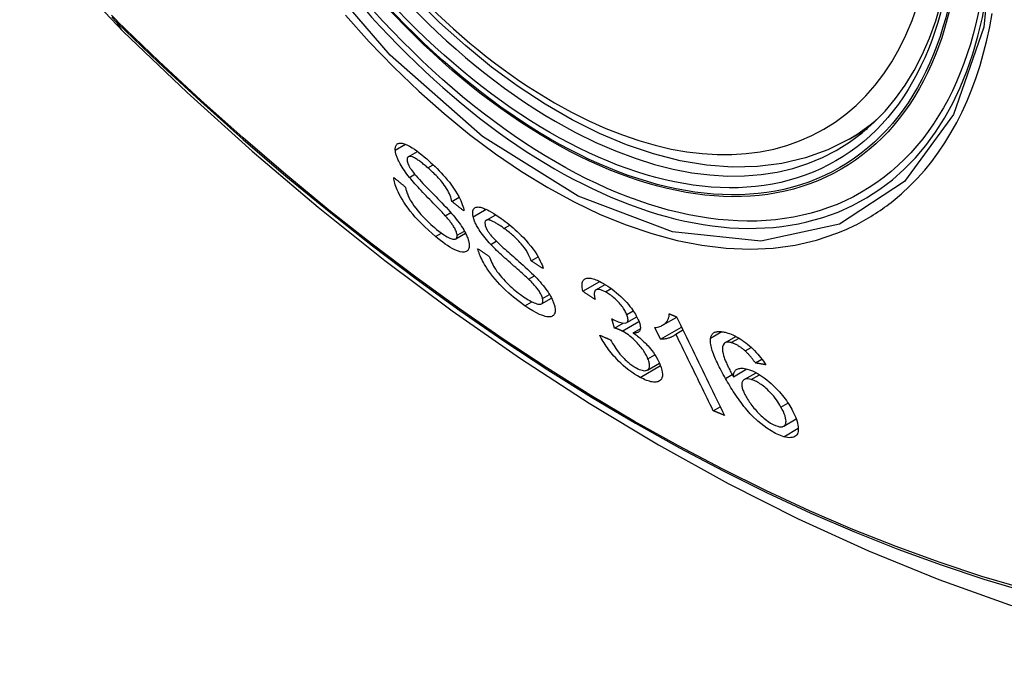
# Model space of a CAD drawing. Header units: inches. Extents: x 378 to 445.2, y 145.3 to 209.5.
# Tile 2 of 129: x 406.134 to 406.684, y 174.587 to 174.944. Entities that reach past the tile are written whole.
import ezdxf

# ---------------------------------------------------------------- set-up
doc = ezdxf.new("R2010")
doc.units = ezdxf.units.IN
doc.header["$MEASUREMENT"] = 0
doc.layers.add('Visible Edges(ANSI)', color=7, linetype='Continuous', lineweight=25)
doc.layers.add('Visible Tangent Edges(ANSI)', color=7, linetype='Continuous', lineweight=25)

msp = doc.modelspace()

# ---------------------------------------------------------------- linework, layer by layer
at = {"layer": 'Visible Edges(ANSI)'}
for p, q in [((406.59737, 174.87712), (406.60765, 174.88305)), ((406.35079, 174.86725), (406.35594, 174.87022)), ((406.37525, 174.84222), (406.37932, 174.84457)), ((406.37146, 174.83428), (406.37459, 174.83609)), ((406.39428, 174.83167), (406.39975, 174.83483)), ((406.3774, 174.82134), (406.38287, 174.82449)), ((406.41958, 174.80902), (406.42345, 174.81125)), ((406.41808, 174.79881), (406.42135, 174.8007)), ((406.44851, 174.79199), (406.45794, 174.79743)), ((406.45581, 174.79274), (406.461, 174.79574)), ((406.42531, 174.78499), (406.43093, 174.78824)), ((406.46623, 174.77147), (406.46465, 174.77668)), ((406.46623, 174.77147), (406.47097, 174.77421)), ((406.47299, 174.77447), (406.47867, 174.77775)), ((406.49307, 174.77301), (406.50097, 174.77757)), ((406.47669, 174.7687), (406.4806, 174.77095)), ((406.4919, 174.76516), (406.4887, 174.77168)), ((406.4919, 174.76516), (406.50369, 174.77197)), ((406.50047, 174.76812), (406.50445, 174.77041)), ((406.52796, 174.76322), (406.53412, 174.76677)), ((406.53929, 174.75863), (406.5427, 174.7606)), ((406.48458, 174.74798), (406.49128, 174.75185)), ((406.54499, 174.75194), (406.5486, 174.75402)), ((406.53268, 174.74422), (406.54019, 174.74856)), ((406.53868, 174.74262), (406.54534, 174.74646)), ((406.52142, 174.72519), (406.52534, 174.72745)), ((406.56083, 174.71656), (406.56783, 174.7206))]:
    msp.add_line(p, q, dxfattribs=at)
at = {"layer": 'Visible Edges(ANSI)', "flags": 128}
for points in [[(406.13351, 175.03745), (406.13775, 175.02316), (406.14289, 175.00944), (406.14888, 174.99623), (406.15568, 174.98352), (406.16329, 174.97126), (406.17174, 174.95948), (406.18105, 174.94816), (406.19131, 174.93735)], [(406.59737, 174.87712), (406.5855, 174.87118), (406.57294, 174.86663), (406.55978, 174.8635), (406.5461, 174.86178), (406.53201, 174.86148), (406.51758, 174.86258), (406.50287, 174.86503), (406.48795, 174.86882), (406.47289, 174.8739), (406.45773, 174.88024), (406.44255, 174.88781), (406.42741, 174.89655), (406.41235, 174.90643), (406.39745, 174.9174), (406.38276, 174.92941), (406.36835, 174.94239), (406.35427, 174.9563)], [(406.19131, 174.93735), (406.22711, 174.90319), (406.26348, 174.87043), (406.30036, 174.83911), (406.33771, 174.80929), (406.37547, 174.78103), (406.4136, 174.75437), (406.45206, 174.72936), (406.4908, 174.70606), (406.52977, 174.68451), (406.56893, 174.66475), (406.60824, 174.64685), (406.64766, 174.63084), (406.68713, 174.61677), (406.72663, 174.60471), (406.76609, 174.59469), (406.80547, 174.58679)], [(406.34357, 174.87097), (406.34355, 174.87149), (406.34357, 174.87198), (406.34363, 174.87244), (406.34372, 174.87285), (406.34384, 174.87324), (406.34401, 174.87358), (406.34421, 174.87389), (406.34444, 174.87415), (406.3447, 174.87437), (406.345, 174.87456), (406.34533, 174.87471), (406.34574, 174.87483), (406.34639, 174.8749), (406.34734, 174.87481), (406.34862, 174.87447), (406.35005, 174.87388), (406.35151, 174.87313), (406.35294, 174.87227), (406.3543, 174.87139), (406.35563, 174.87045), (406.357, 174.86943), (406.35838, 174.86834), (406.35977, 174.86719), (406.36117, 174.86599)], [(406.3515, 174.85569), (406.35075, 174.85663), (406.35003, 174.85758), (406.34932, 174.85853), (406.34865, 174.85948), (406.348, 174.86043), (406.34738, 174.86139), (406.3468, 174.86232), (406.3463, 174.86319), (406.34587, 174.86399), (406.34551, 174.8647), (406.3452, 174.86535), (406.34494, 174.86592), (406.34473, 174.86643), (406.34454, 174.8669), (406.34437, 174.86736), (406.34422, 174.86781), (406.34408, 174.86824), (406.34396, 174.86867), (406.34386, 174.86908), (406.34377, 174.86948), (406.3437, 174.86987), (406.34364, 174.87025), (406.3436, 174.87062), (406.34357, 174.87097)], [(406.36178, 174.86104), (406.36128, 174.86148), (406.36077, 174.86192), (406.36026, 174.86234), (406.35976, 174.86276), (406.35925, 174.86317), (406.35875, 174.86357), (406.35825, 174.86397), (406.35775, 174.86435), (406.35726, 174.86472), (406.35676, 174.86507), (406.35627, 174.86541), (406.35579, 174.86574), (406.35532, 174.86604), (406.35485, 174.86632), (406.35439, 174.86658), (406.35386, 174.86685), (406.35323, 174.86711), (406.35254, 174.86732), (406.35182, 174.86744), (406.3512, 174.8674), (406.3507, 174.86719), (406.35035, 174.8668), (406.35017, 174.86624), (406.35015, 174.86551)], [(406.35015, 174.86551), (406.35016, 174.86534), (406.35018, 174.86516), (406.35021, 174.86498), (406.35024, 174.86479), (406.35028, 174.8646), (406.35033, 174.8644), (406.35038, 174.8642), (406.35044, 174.86399), (406.35051, 174.86377), (406.35059, 174.86356), (406.35068, 174.86333), (406.35077, 174.8631), (406.35087, 174.86287), (406.35098, 174.86263), (406.35109, 174.86239), (406.35121, 174.86215), (406.35134, 174.8619), (406.35147, 174.86166), (406.35161, 174.86141), (406.35176, 174.86116), (406.35191, 174.8609), (406.35207, 174.86065), (406.35224, 174.86039), (406.35241, 174.86013)], [(406.36117, 174.86599), (406.36233, 174.86497), (406.36349, 174.86391), (406.36465, 174.86283), (406.36581, 174.86172), (406.36696, 174.86059), (406.3681, 174.85942), (406.36923, 174.85823), (406.37035, 174.85702), (406.37146, 174.85577), (406.37262, 174.85441), (406.37381, 174.85294), (406.37502, 174.85136), (406.37622, 174.84969), (406.37732, 174.84803), (406.37826, 174.84649), (406.37905, 174.84509), (406.3797, 174.84382), (406.38023, 174.84268), (406.38068, 174.84161), (406.38107, 174.84059), (406.38138, 174.83961), (406.38164, 174.83867), (406.38183, 174.83778), (406.38196, 174.83693)], [(406.35241, 174.86013), (406.35294, 174.85938), (406.3536, 174.85852), (406.35437, 174.85758), (406.35524, 174.85657), (406.35617, 174.85552), (406.35714, 174.85445), (406.35811, 174.85339), (406.35907, 174.85236), (406.35999, 174.85138), (406.3609, 174.85044), (406.36179, 174.84951), (406.36268, 174.8486), (406.36358, 174.84768), (406.36449, 174.84674), (406.36543, 174.84578), (406.3664, 174.84478), (406.36741, 174.84374), (406.36848, 174.84263), (406.36961, 174.84146), (406.37077, 174.84023), (406.37194, 174.83899), (406.37307, 174.83777), (406.37413, 174.8366), (406.37508, 174.83552)], [(406.37525, 174.84222), (406.37509, 174.843), (406.37487, 174.84381), (406.3746, 174.84466), (406.37427, 174.84554), (406.37387, 174.84647), (406.37341, 174.84742), (406.37288, 174.84841), (406.37229, 174.84942), (406.37162, 174.85045), (406.37094, 174.85142), (406.37027, 174.85232), (406.36961, 174.85314), (406.36899, 174.85389), (406.36837, 174.85461), (406.36774, 174.85531), (406.36709, 174.85601), (406.36643, 174.85669), (406.36577, 174.85735), (406.36511, 174.858), (406.36444, 174.85864), (406.36378, 174.85926), (406.36311, 174.85986), (406.36245, 174.86046), (406.36178, 174.86104)], [(406.36609, 174.82263), (406.36412, 174.82434), (406.36213, 174.82612), (406.36015, 174.82796), (406.35821, 174.82988), (406.35638, 174.83176), (406.35477, 174.83353), (406.35333, 174.83519), (406.35198, 174.83685), (406.35069, 174.83852), (406.34947, 174.84021), (406.34833, 174.84191), (406.34734, 174.84351), (406.34648, 174.84499), (406.34576, 174.84635), (406.34516, 174.84757), (406.34467, 174.84865), (406.34425, 174.84964), (406.34389, 174.8506), (406.34357, 174.85152), (406.3433, 174.85241), (406.34308, 174.85327), (406.3429, 174.85409), (406.34277, 174.85489), (406.34267, 174.85565)], [(406.34267, 174.85565), (406.34294, 174.85543), (406.34321, 174.85521), (406.34348, 174.85499), (406.34375, 174.85477), (406.34402, 174.85455), (406.3443, 174.85433), (406.34457, 174.85411), (406.34484, 174.85389), (406.34511, 174.85368), (406.34538, 174.85346), (406.34565, 174.85324), (406.34592, 174.85302), (406.34619, 174.8528), (406.34646, 174.85258), (406.34673, 174.85236), (406.34701, 174.85214), (406.34728, 174.85192), (406.34755, 174.8517), (406.34782, 174.85148), (406.34809, 174.85126), (406.34836, 174.85104), (406.34863, 174.85083), (406.3489, 174.85061), (406.34918, 174.85039)], [(406.37146, 174.83428), (406.37095, 174.83485), (406.37037, 174.83548), (406.36971, 174.83618), (406.36899, 174.83694), (406.36822, 174.83774), (406.3674, 174.8386), (406.36654, 174.83949), (406.36564, 174.84042), (406.36472, 174.84137), (406.36377, 174.84235), (406.36281, 174.84334), (406.36185, 174.84434), (406.36089, 174.84534), (406.35993, 174.84634), (406.35899, 174.84733), (406.35807, 174.8483), (406.35717, 174.84925), (406.35631, 174.85018), (406.35545, 174.85113), (406.35459, 174.85208), (406.35375, 174.85302), (406.35295, 174.85395), (406.35219, 174.85484), (406.3515, 174.85569)], [(406.34918, 174.85039), (406.34927, 174.84993), (406.34938, 174.84947), (406.3495, 174.84899), (406.34963, 174.8485), (406.34978, 174.84801), (406.34994, 174.8475), (406.35012, 174.84699), (406.35032, 174.84646), (406.35054, 174.84592), (406.35077, 174.84537), (406.35103, 174.84481), (406.3513, 174.84424), (406.3516, 174.84366), (406.35197, 174.84298), (406.35248, 174.84212), (406.35316, 174.84107), (406.35402, 174.83983), (406.35508, 174.83839), (406.3564, 174.83676), (406.35795, 174.83495), (406.35972, 174.83303), (406.3616, 174.83114), (406.3635, 174.82935), (406.36542, 174.82767)], [(406.38196, 174.83693), (406.38168, 174.83715), (406.3814, 174.83737), (406.38112, 174.83759), (406.38084, 174.83781), (406.38056, 174.83803), (406.38028, 174.83825), (406.38, 174.83847), (406.37972, 174.83869), (406.37944, 174.83891), (406.37916, 174.83913), (406.37888, 174.83935), (406.3786, 174.83957), (406.37832, 174.83979), (406.37804, 174.84001), (406.37776, 174.84023), (406.37749, 174.84046), (406.37721, 174.84068), (406.37693, 174.8409), (406.37665, 174.84112), (406.37637, 174.84134), (406.37609, 174.84156), (406.37581, 174.84178), (406.37553, 174.842), (406.37525, 174.84222)], [(406.37508, 174.83552), (406.37595, 174.83449), (406.3768, 174.83346), (406.37764, 174.83242), (406.37844, 174.83137), (406.37922, 174.83032), (406.37997, 174.82928), (406.38067, 174.82823), (406.38131, 174.82724), (406.38186, 174.82633), (406.38234, 174.82549), (406.38275, 174.82472), (406.3831, 174.82403), (406.38339, 174.82341), (406.38364, 174.82285), (406.38386, 174.82231), (406.38406, 174.82178), (406.38424, 174.82127), (406.3844, 174.82077), (406.38454, 174.82029), (406.38465, 174.81982), (406.38475, 174.81937), (406.38483, 174.81893), (406.38489, 174.8185), (406.38493, 174.81809)], [(406.38713, 174.83369), (406.38691, 174.83496), (406.38686, 174.83609), (406.387, 174.83705), (406.38732, 174.83784), (406.3878, 174.83845), (406.38834, 174.83883), (406.3889, 174.83904), (406.38941, 174.83912), (406.38984, 174.83914), (406.3903, 174.83911), (406.39078, 174.83905), (406.39129, 174.83895), (406.39183, 174.83881), (406.39238, 174.83864), (406.39296, 174.83843), (406.39356, 174.8382), (406.39427, 174.83789), (406.39513, 174.83748), (406.39615, 174.83696), (406.39733, 174.83631), (406.39865, 174.83552), (406.40002, 174.83465), (406.40141, 174.83371), (406.40282, 174.83272)], [(406.37815, 174.82333), (406.3781, 174.82374), (406.37802, 174.82418), (406.3779, 174.82464), (406.37775, 174.82513), (406.37756, 174.82564), (406.37733, 174.82617), (406.37707, 174.82672), (406.37679, 174.82725), (406.37651, 174.82776), (406.37621, 174.82825), (406.37591, 174.82871), (406.37561, 174.82916), (406.37531, 174.82959), (406.375, 174.83002), (406.37468, 174.83045), (406.37434, 174.83088), (406.374, 174.83132), (406.37365, 174.83175), (406.37329, 174.83218), (406.37293, 174.83261), (406.37256, 174.83304), (406.3722, 174.83346), (406.37183, 174.83387), (406.37146, 174.83428)], [(406.39695, 174.81823), (406.39613, 174.81912), (406.39533, 174.82001), (406.39454, 174.82092), (406.39377, 174.82184), (406.39303, 174.82277), (406.39232, 174.8237), (406.39164, 174.82463), (406.39104, 174.8255), (406.39051, 174.8263), (406.39005, 174.82703), (406.38966, 174.82769), (406.38933, 174.82828), (406.38905, 174.8288), (406.38879, 174.82929), (406.38856, 174.82977), (406.38834, 174.83024), (406.38813, 174.83071), (406.38794, 174.83116), (406.38777, 174.8316), (406.38761, 174.83204), (406.38747, 174.83246), (406.38734, 174.83288), (406.38723, 174.83329), (406.38713, 174.83369)], [(406.40437, 174.82717), (406.40391, 174.8275), (406.40345, 174.82782), (406.403, 174.82814), (406.40254, 174.82845), (406.40209, 174.82876), (406.40164, 174.82905), (406.40119, 174.82934), (406.40075, 174.82962), (406.40031, 174.82989), (406.39987, 174.83016), (406.39943, 174.83041), (406.399, 174.83064), (406.39858, 174.83086), (406.39817, 174.83107), (406.39777, 174.83126), (406.39738, 174.83142), (406.397, 174.83157), (406.39663, 174.83169), (406.39616, 174.83182), (406.39535, 174.83191), (406.39446, 174.83176), (406.39385, 174.83127), (406.39361, 174.83039), (406.39375, 174.82918)], [(406.39375, 174.82918), (406.39379, 174.82899), (406.39385, 174.82879), (406.39391, 174.82859), (406.39398, 174.82838), (406.39405, 174.82817), (406.39413, 174.82795), (406.39422, 174.82773), (406.39432, 174.82751), (406.39442, 174.82728), (406.39453, 174.82705), (406.39465, 174.82681), (406.39477, 174.82658), (406.3949, 174.82633), (406.39504, 174.82609), (406.39519, 174.82584), (406.39534, 174.8256), (406.3955, 174.82535), (406.39566, 174.8251), (406.39583, 174.82485), (406.39601, 174.8246), (406.39619, 174.82435), (406.39638, 174.82409), (406.39657, 174.82384), (406.39676, 174.82359)], [(406.40282, 174.83272), (406.40392, 174.83191), (406.40503, 174.83107), (406.40614, 174.8302), (406.40726, 174.82931), (406.40838, 174.82839), (406.4095, 174.82743), (406.41061, 174.82645), (406.41172, 174.82544), (406.41283, 174.8244), (406.41396, 174.82329), (406.41521, 174.82202), (406.41656, 174.82058), (406.41796, 174.81897), (406.41938, 174.81724), (406.42065, 174.81556), (406.42174, 174.814), (406.42266, 174.81257), (406.42343, 174.81128), (406.42409, 174.81008), (406.42468, 174.80892), (406.42519, 174.8078), (406.42563, 174.80672), (406.426, 174.80567), (406.42631, 174.80466)], [(406.36542, 174.82767), (406.36669, 174.82661), (406.36796, 174.82561), (406.36922, 174.82467), (406.37045, 174.82381), (406.37158, 174.82308), (406.37253, 174.82252), (406.37333, 174.8221), (406.37399, 174.82178), (406.37461, 174.82152), (406.3752, 174.82131), (406.37575, 174.82118), (406.37626, 174.82111), (406.37671, 174.82112), (406.37707, 174.82119), (406.37736, 174.82131), (406.37758, 174.82146), (406.37774, 174.82162), (406.37787, 174.82179), (406.37798, 174.82199), (406.37806, 174.82222), (406.37812, 174.82246), (406.37815, 174.82273), (406.37816, 174.82302), (406.37815, 174.82333)], [(406.39676, 174.82359), (406.39738, 174.82285), (406.39812, 174.82203), (406.39898, 174.82114), (406.39993, 174.82019), (406.40093, 174.81921), (406.40197, 174.81823), (406.40299, 174.81728), (406.40399, 174.81637), (406.40495, 174.8155), (406.40589, 174.81467), (406.40682, 174.81384), (406.40775, 174.81303), (406.40868, 174.81221), (406.40964, 174.81137), (406.41062, 174.81051), (406.41165, 174.80962), (406.41272, 174.80867), (406.41385, 174.80767), (406.41504, 174.80661), (406.41627, 174.8055), (406.4175, 174.80438), (406.4187, 174.80327), (406.41983, 174.8022), (406.42085, 174.8012)], [(406.41958, 174.80902), (406.41919, 174.81012), (406.41871, 174.81127), (406.41813, 174.81246), (406.41746, 174.8137), (406.41668, 174.81498), (406.41579, 174.81628), (406.41486, 174.81751), (406.41402, 174.81854), (406.41331, 174.81936), (406.41273, 174.81998), (406.41216, 174.82058), (406.41157, 174.82117), (406.41098, 174.82174), (406.41039, 174.8223), (406.40979, 174.82284), (406.40918, 174.82338), (406.40858, 174.82389), (406.40797, 174.8244), (406.40737, 174.82489), (406.40676, 174.82537), (406.40616, 174.82584), (406.40556, 174.82629), (406.40497, 174.82673), (406.40437, 174.82717)], [(406.38493, 174.81809), (406.38496, 174.8175), (406.38494, 174.81695), (406.38487, 174.81644), (406.38476, 174.81598), (406.3846, 174.81556), (406.38439, 174.81518), (406.38414, 174.81486), (406.38385, 174.81458), (406.38351, 174.81435), (406.38314, 174.81416), (406.38269, 174.81401), (406.38202, 174.8139), (406.38107, 174.81391), (406.37979, 174.81415), (406.37833, 174.81463), (406.37686, 174.81526), (406.37544, 174.81599), (406.37413, 174.81674), (406.37284, 174.81755), (406.37152, 174.81843), (406.37018, 174.81939), (406.36882, 174.82042), (406.36746, 174.8215), (406.36609, 174.82263)], [(406.41808, 174.79881), (406.41754, 174.79933), (406.41691, 174.79991), (406.41622, 174.80055), (406.41546, 174.80123), (406.41464, 174.80196), (406.41378, 174.80274), (406.41287, 174.80354), (406.41192, 174.80438), (406.41095, 174.80524), (406.40995, 174.80611), (406.40895, 174.80701), (406.40793, 174.8079), (406.40692, 174.8088), (406.40591, 174.8097), (406.40492, 174.81059), (406.40396, 174.81147), (406.40302, 174.81232), (406.40211, 174.81317), (406.40119, 174.81403), (406.40027, 174.81489), (406.39938, 174.81576), (406.39852, 174.81661), (406.3977, 174.81744), (406.39695, 174.81823)], [(406.41606, 174.78393), (406.41288, 174.78626), (406.40976, 174.78873), (406.40714, 174.79096), (406.40503, 174.79289), (406.40341, 174.79447), (406.40204, 174.79588), (406.40071, 174.79732), (406.39944, 174.79878), (406.3982, 174.80028), (406.39703, 174.80179), (406.39597, 174.80324), (406.39504, 174.80461), (406.39422, 174.80587), (406.39351, 174.80704), (406.3929, 174.80808), (406.39239, 174.80903), (406.39191, 174.80996), (406.39147, 174.81086), (406.39108, 174.81174), (406.39072, 174.8126), (406.3904, 174.81344), (406.39011, 174.81426), (406.38986, 174.81505), (406.38964, 174.81583)], [(406.38964, 174.81583), (406.38991, 174.81565), (406.39018, 174.81547), (406.39045, 174.81529), (406.39072, 174.81511), (406.391, 174.81493), (406.39127, 174.81475), (406.39154, 174.81457), (406.39181, 174.81439), (406.39208, 174.81421), (406.39235, 174.81403), (406.39262, 174.81385), (406.39289, 174.81366), (406.39316, 174.81348), (406.39343, 174.8133), (406.3937, 174.81312), (406.39398, 174.81294), (406.39425, 174.81276), (406.39452, 174.81258), (406.39479, 174.8124), (406.39506, 174.81222), (406.39533, 174.81204), (406.3956, 174.81186), (406.39588, 174.81168), (406.39615, 174.8115)], [(406.39615, 174.8115), (406.39645, 174.81066), (406.39678, 174.8098), (406.39716, 174.80891), (406.39757, 174.808), (406.39804, 174.80706), (406.39855, 174.80611), (406.39911, 174.80514), (406.39974, 174.80415), (406.40044, 174.80313), (406.40123, 174.80206), (406.40214, 174.80092), (406.4031, 174.79979), (406.40408, 174.7987), (406.40506, 174.79765), (406.40603, 174.79667), (406.40697, 174.79575), (406.40789, 174.79488), (406.40882, 174.79404), (406.40976, 174.79323), (406.41069, 174.79244), (406.41163, 174.79168), (406.41257, 174.79095), (406.41351, 174.79024), (406.41444, 174.78957)], [(406.42631, 174.80466), (406.42603, 174.80484), (406.42575, 174.80503), (406.42547, 174.80521), (406.42519, 174.80539), (406.42491, 174.80557), (406.42462, 174.80575), (406.42434, 174.80593), (406.42406, 174.80611), (406.42378, 174.80629), (406.4235, 174.80647), (406.42322, 174.80666), (406.42294, 174.80684), (406.42266, 174.80702), (406.42238, 174.8072), (406.4221, 174.80738), (406.42182, 174.80756), (406.42154, 174.80774), (406.42126, 174.80793), (406.42098, 174.80811), (406.4207, 174.80829), (406.42042, 174.80847), (406.42014, 174.80865), (406.41986, 174.80883), (406.41958, 174.80902)], [(406.42596, 174.78789), (406.42584, 174.78833), (406.42569, 174.78879), (406.42551, 174.78927), (406.4253, 174.78977), (406.42505, 174.79028), (406.42477, 174.79081), (406.42446, 174.79135), (406.42414, 174.79188), (406.4238, 174.79239), (406.42346, 174.79287), (406.42312, 174.79334), (406.42277, 174.79379), (406.42242, 174.79422), (406.42206, 174.79465), (406.42169, 174.79508), (406.42131, 174.79551), (406.42092, 174.79594), (406.42052, 174.79637), (406.42012, 174.79679), (406.41971, 174.79721), (406.41931, 174.79762), (406.4189, 174.79802), (406.41849, 174.79842), (406.41808, 174.79881)], [(406.42085, 174.8012), (406.42179, 174.80024), (406.42272, 174.79926), (406.42364, 174.79828), (406.42453, 174.79727), (406.42541, 174.79626), (406.42625, 174.79525), (406.42706, 174.79422), (406.42781, 174.79323), (406.42847, 174.79231), (406.42904, 174.79146), (406.42954, 174.79068), (406.42998, 174.78997), (406.43035, 174.78932), (406.43067, 174.78874), (406.43097, 174.78818), (406.43124, 174.78762), (406.4315, 174.78708), (406.43173, 174.78655), (406.43194, 174.78603), (406.43214, 174.78552), (406.43231, 174.78502), (406.43247, 174.78453), (406.43261, 174.78406), (406.43273, 174.78359)], [(406.44851, 174.79199), (406.44829, 174.79304), (406.44813, 174.79403), (406.44805, 174.79497), (406.44805, 174.79584), (406.44815, 174.79664), (406.44834, 174.79735), (406.44863, 174.79795), (406.44898, 174.79841), (406.44938, 174.79876), (406.4498, 174.799), (406.45023, 174.79918), (406.45068, 174.79929), (406.45118, 174.79936), (406.45171, 174.79938), (406.45228, 174.79934), (406.4529, 174.79926), (406.45355, 174.79913), (406.45423, 174.79894), (406.45494, 174.79872), (406.45567, 174.79845), (406.45643, 174.79814), (406.45721, 174.79778), (406.45801, 174.7974), (406.45883, 174.79698)], [(406.45883, 174.79698), (406.45999, 174.79634), (406.46118, 174.79563), (406.46238, 174.79486), (406.46359, 174.79403), (406.46481, 174.79314), (406.46605, 174.79219), (406.46727, 174.79118), (406.46848, 174.79014), (406.46967, 174.78906), (406.47082, 174.78795), (406.47194, 174.78681), (406.47301, 174.78565), (406.47398, 174.78453), (406.47484, 174.78347), (406.4756, 174.78248), (406.47627, 174.78157), (406.47684, 174.78074), (406.47737, 174.77994), (406.47787, 174.77915), (406.47832, 174.77837), (406.47874, 174.77761), (406.47912, 174.77686), (406.47947, 174.77613), (406.47977, 174.77541)], [(406.45538, 174.78738), (406.45509, 174.78757), (406.45481, 174.78776), (406.45452, 174.78796), (406.45423, 174.78815), (406.45395, 174.78834), (406.45366, 174.78853), (406.45337, 174.78872), (406.45309, 174.78892), (406.4528, 174.78911), (406.45252, 174.7893), (406.45223, 174.78949), (406.45194, 174.78968), (406.45166, 174.78988), (406.45137, 174.79007), (406.45109, 174.79026), (406.4508, 174.79045), (406.45051, 174.79064), (406.45023, 174.79084), (406.44994, 174.79103), (406.44966, 174.79122), (406.44937, 174.79141), (406.44909, 174.79161), (406.4488, 174.7918), (406.44851, 174.79199)], [(406.46106, 174.79169), (406.46016, 174.79214), (406.4593, 174.79251), (406.4585, 174.79278), (406.45776, 174.79296), (406.45709, 174.79303), (406.45654, 174.79299), (406.45612, 174.79288), (406.45581, 174.79274), (406.45558, 174.79258), (406.45539, 174.79239), (406.45523, 174.79217), (406.45511, 174.79192), (406.45501, 174.79165), (406.45493, 174.79135), (406.45489, 174.79102), (406.45487, 174.79068), (406.45487, 174.79031), (406.45489, 174.78993), (406.45493, 174.78953), (406.45499, 174.78912), (406.45506, 174.7887), (406.45516, 174.78827), (406.45526, 174.78783), (406.45538, 174.78738)], [(406.473, 174.77902), (406.47277, 174.77957), (406.47251, 174.78012), (406.47222, 174.78069), (406.4719, 174.78127), (406.47155, 174.78186), (406.47116, 174.78246), (406.47075, 174.78306), (406.4703, 174.78367), (406.46983, 174.78427), (406.46932, 174.78489), (406.46879, 174.7855), (406.46823, 174.78611), (406.46766, 174.7867), (406.46707, 174.78728), (406.46648, 174.78784), (406.46588, 174.78837), (406.46528, 174.78888), (406.46466, 174.78936), (406.46405, 174.78982), (406.46344, 174.79025), (406.46283, 174.79066), (406.46224, 174.79103), (406.46164, 174.79137), (406.46106, 174.79169)], [(406.41444, 174.78957), (406.41533, 174.78895), (406.4162, 174.78836), (406.41707, 174.7878), (406.41793, 174.78727), (406.41878, 174.78678), (406.41961, 174.78634), (406.42041, 174.78593), (406.42119, 174.78558), (406.42194, 174.78529), (406.42265, 174.78505), (406.42333, 174.78488), (406.42395, 174.78478), (406.4245, 174.78477), (406.42498, 174.78486), (406.42535, 174.78502), (406.42563, 174.78524), (406.42583, 174.78549), (406.42596, 174.78575), (406.42605, 174.78604), (406.42611, 174.78635), (406.42612, 174.78669), (406.4261, 174.78706), (406.42605, 174.78746), (406.42596, 174.78789)], [(406.43273, 174.78359), (406.43287, 174.7829), (406.43297, 174.78225), (406.43302, 174.78164), (406.43302, 174.78106), (406.43297, 174.78053), (406.43287, 174.78004), (406.43272, 174.77959), (406.43252, 174.77919), (406.43228, 174.77883), (406.43197, 174.77849), (406.43158, 174.77819), (406.4311, 174.77795), (406.43053, 174.77778), (406.42987, 174.77769), (406.42913, 174.77769), (406.42834, 174.77778), (406.42748, 174.77796), (406.42658, 174.77821), (406.42555, 174.77856), (406.4242, 174.77911), (406.42248, 174.77994), (406.42042, 174.78108), (406.41826, 174.78242), (406.41606, 174.78393)], [(406.4887, 174.77168), (406.48952, 174.77179), (406.49027, 174.77194), (406.49096, 174.77212), (406.4916, 174.77233), (406.49219, 174.77256), (406.49273, 174.77282), (406.49322, 174.77309), (406.49367, 174.77338), (406.49407, 174.77369), (406.49444, 174.774), (406.49477, 174.77433), (406.49507, 174.77466), (406.49533, 174.77499), (406.49557, 174.77532), (406.49578, 174.77564), (406.49598, 174.77598), (406.49616, 174.77634), (406.49632, 174.77672), (406.49646, 174.77711), (406.49658, 174.77753), (406.49667, 174.77796), (406.49674, 174.77842), (406.49677, 174.7789), (406.49678, 174.77939)], [(406.49678, 174.77939), (406.49695, 174.77933), (406.49712, 174.77926), (406.49729, 174.77919), (406.49746, 174.77912), (406.49763, 174.77905), (406.4978, 174.77899), (406.49797, 174.77892), (406.49814, 174.77885), (406.49831, 174.77878), (406.49848, 174.77871), (406.49865, 174.77864), (406.49882, 174.77858), (406.499, 174.77851), (406.49917, 174.77844), (406.49934, 174.77837), (406.49951, 174.7783), (406.49968, 174.77824), (406.49985, 174.77817), (406.50002, 174.7781), (406.50019, 174.77803), (406.50036, 174.77796), (406.50053, 174.7779), (406.50071, 174.77783), (406.50088, 174.77776)], [(406.46465, 174.77668), (406.4647, 174.77666), (406.46474, 174.77663), (406.46479, 174.7766), (406.46483, 174.77657), (406.46488, 174.77654), (406.46492, 174.77652), (406.46497, 174.77649), (406.46502, 174.77646), (406.46506, 174.77643), (406.46511, 174.77641), (406.46515, 174.77638), (406.4652, 174.77635), (406.46524, 174.77632), (406.46529, 174.7763), (406.46533, 174.77627), (406.46538, 174.77625), (406.46542, 174.77622), (406.46547, 174.7762), (406.46551, 174.77617), (406.46555, 174.77615), (406.4656, 174.77612), (406.46564, 174.7761), (406.46568, 174.77607), (406.46573, 174.77605)], [(406.46573, 174.77605), (406.46824, 174.77489), (406.47043, 174.77428), (406.47216, 174.77423), (406.47302, 174.77449), (406.47324, 174.77465), (406.47336, 174.77477), (406.47346, 174.77491), (406.47355, 174.77506), (406.47362, 174.77523), (406.47367, 174.7754), (406.47371, 174.7756), (406.47373, 174.7758), (406.47374, 174.77602), (406.47374, 174.77625), (406.47372, 174.77649), (406.47368, 174.77674), (406.47364, 174.777), (406.47358, 174.77727), (406.47351, 174.77755), (406.47343, 174.77783), (406.47334, 174.77812), (406.47323, 174.77842), (406.47312, 174.77872), (406.473, 174.77902)], [(406.47977, 174.77541), (406.47995, 174.77493), (406.48012, 174.77447), (406.48026, 174.77402), (406.48038, 174.77359), (406.48048, 174.77316), (406.48056, 174.77275), (406.48061, 174.77236), (406.48064, 174.77199), (406.48065, 174.77163), (406.48064, 174.77129), (406.4806, 174.77096), (406.48053, 174.77063), (406.48043, 174.77031), (406.48029, 174.77), (406.48012, 174.76971), (406.47989, 174.76945), (406.47962, 174.76922), (406.4793, 174.76903), (406.47894, 174.76888), (406.47855, 174.76877), (406.47813, 174.7687), (406.47768, 174.76866), (406.4772, 174.76866), (406.47669, 174.7687)], [(406.50088, 174.77776), (406.50199, 174.77548), (406.5031, 174.77319), (406.50421, 174.77089), (406.50533, 174.7686), (406.50645, 174.76629), (406.50756, 174.76399), (406.50869, 174.76168), (406.50981, 174.75937), (406.51093, 174.75706), (406.51205, 174.75475), (406.51318, 174.75244), (406.5143, 174.75013), (406.51543, 174.74782), (406.51655, 174.74551), (406.51767, 174.7432), (406.51879, 174.7409), (406.51991, 174.7386), (406.52103, 174.7363), (406.52215, 174.73401), (406.52326, 174.73172), (406.52437, 174.72943), (406.52548, 174.72715), (406.52659, 174.72488), (406.52769, 174.72262)], [(406.47047, 174.76977), (406.47028, 174.76987), (406.4701, 174.76996), (406.46991, 174.77006), (406.46973, 174.77014), (406.46955, 174.77023), (406.46937, 174.77031), (406.46919, 174.77039), (406.46901, 174.77047), (406.46883, 174.77055), (406.46865, 174.77062), (406.46847, 174.77069), (406.46829, 174.77076), (406.46811, 174.77083), (406.46793, 174.7709), (406.46775, 174.77096), (406.46758, 174.77103), (406.4674, 174.77109), (406.46723, 174.77115), (406.46706, 174.77121), (406.46689, 174.77126), (406.46672, 174.77132), (406.46655, 174.77137), (406.46639, 174.77142), (406.46623, 174.77147)], [(406.48489, 174.75423), (406.48464, 174.75482), (406.48437, 174.75542), (406.48407, 174.75603), (406.48374, 174.75665), (406.48338, 174.75728), (406.48299, 174.75792), (406.48257, 174.75858), (406.48212, 174.75924), (406.48164, 174.7599), (406.48114, 174.76055), (406.48061, 174.76121), (406.48006, 174.76187), (406.47948, 174.76252), (406.47886, 174.7632), (406.47817, 174.76392), (406.4774, 174.76467), (406.47657, 174.76545), (406.47569, 174.76621), (406.47481, 174.76693), (406.47393, 174.7676), (406.47304, 174.76822), (406.47217, 174.76879), (406.47131, 174.76931), (406.47047, 174.76977)], [(406.47669, 174.7687), (406.4773, 174.76827), (406.4779, 174.76784), (406.47851, 174.76739), (406.47911, 174.76692), (406.47971, 174.76644), (406.48031, 174.76594), (406.48091, 174.76543), (406.4815, 174.76491), (406.48209, 174.76436), (406.48267, 174.76381), (406.48324, 174.76325), (406.4838, 174.76268), (406.48435, 174.76209), (406.48492, 174.76147), (406.48558, 174.76072), (406.48631, 174.75983), (406.4871, 174.75882), (406.48793, 174.75769), (406.48875, 174.75647), (406.4895, 174.75528), (406.49017, 174.7541), (406.49076, 174.75295), (406.49129, 174.75183), (406.49175, 174.75074)], [(406.51988, 174.76579), (406.51996, 174.7662), (406.52006, 174.76658), (406.52019, 174.76695), (406.52035, 174.7673), (406.52053, 174.76763), (406.52073, 174.76793), (406.52097, 174.76821), (406.52123, 174.76847), (406.52152, 174.76869), (406.52183, 174.76889), (406.52217, 174.76907), (406.52253, 174.76921), (406.52293, 174.76933), (406.52335, 174.76942), (406.52379, 174.76949), (406.52425, 174.76953), (406.52474, 174.76954), (406.52524, 174.76952), (406.52576, 174.76948), (406.5263, 174.76941), (406.52686, 174.76933), (406.52743, 174.76922), (406.52802, 174.76909), (406.52862, 174.76893)], [(406.52862, 174.76893), (406.52953, 174.76867), (406.53046, 174.76837), (406.53141, 174.76801), (406.53239, 174.7676), (406.53339, 174.76714), (406.53441, 174.76662), (406.53545, 174.76604), (406.53648, 174.76542), (406.53751, 174.76474), (406.53855, 174.76402), (406.53958, 174.76325), (406.5406, 174.76243), (406.54162, 174.76157), (406.5426, 174.76069), (406.54356, 174.75978), (406.5445, 174.75884), (406.54541, 174.75787), (406.54628, 174.75689), (406.54712, 174.75591), (406.54792, 174.75491), (406.54869, 174.75391), (406.54942, 174.75291), (406.55011, 174.75191), (406.55077, 174.75091)], [(406.4805, 174.74389), (406.47896, 174.74475), (406.47739, 174.74571), (406.47579, 174.74679), (406.47417, 174.74797), (406.47255, 174.74926), (406.47101, 174.75058), (406.46965, 174.75184), (406.46847, 174.75299), (406.46749, 174.754), (406.46665, 174.7549), (406.46584, 174.7558), (406.46505, 174.7567), (406.46429, 174.75761), (406.46356, 174.75853), (406.46285, 174.75945), (406.46217, 174.76038), (406.46152, 174.7613), (406.46091, 174.76221), (406.46034, 174.76311), (406.4598, 174.764), (406.45929, 174.76488), (406.45881, 174.76575), (406.45837, 174.76661), (406.45795, 174.76746)], [(406.45795, 174.76746), (406.4582, 174.76735), (406.45845, 174.76724), (406.45871, 174.76713), (406.45896, 174.76702), (406.45921, 174.76691), (406.45946, 174.7668), (406.45972, 174.76669), (406.45997, 174.76658), (406.46022, 174.76647), (406.46047, 174.76636), (406.46073, 174.76625), (406.46098, 174.76614), (406.46123, 174.76603), (406.46148, 174.76592), (406.46174, 174.76581), (406.46199, 174.7657), (406.46224, 174.76559), (406.4625, 174.76548), (406.46275, 174.76537), (406.463, 174.76526), (406.46325, 174.76515), (406.46351, 174.76505), (406.46376, 174.76494), (406.46401, 174.76483)], [(406.46401, 174.76483), (406.46455, 174.76387), (406.46511, 174.7629), (406.46571, 174.76192), (406.46634, 174.76093), (406.467, 174.75994), (406.4677, 174.75894), (406.46845, 174.75793), (406.46924, 174.75693), (406.47006, 174.75596), (406.47084, 174.7551), (406.47154, 174.75438), (406.47215, 174.75377), (406.47269, 174.75327), (406.47321, 174.7528), (406.47373, 174.75235), (406.47425, 174.75191), (406.47477, 174.7515), (406.4753, 174.7511), (406.47583, 174.75072), (406.47635, 174.75036), (406.47688, 174.75002), (406.4774, 174.7497), (406.47791, 174.7494), (406.47841, 174.74913)], [(406.50047, 174.76812), (406.5003, 174.76792), (406.50012, 174.76774), (406.49992, 174.76756), (406.49972, 174.76739), (406.4995, 174.76723), (406.49928, 174.76707), (406.49905, 174.76693), (406.49882, 174.76679), (406.49857, 174.76666), (406.49832, 174.76653), (406.49807, 174.76642), (406.49781, 174.76631), (406.49755, 174.7662), (406.49729, 174.7661), (406.49699, 174.766), (406.49662, 174.76587), (406.49619, 174.76575), (406.4957, 174.76562), (406.49517, 174.76549), (406.49459, 174.76538), (406.49396, 174.76528), (406.49331, 174.76521), (406.49262, 174.76517), (406.4919, 174.76516)], [(406.52142, 174.72519), (406.52056, 174.72697), (406.51969, 174.72875), (406.51882, 174.73053), (406.51795, 174.73231), (406.51708, 174.7341), (406.5162, 174.73589), (406.51533, 174.73767), (406.51446, 174.73946), (406.51358, 174.74126), (406.51271, 174.74305), (406.51183, 174.74484), (406.51096, 174.74664), (406.51008, 174.74843), (406.5092, 174.75022), (406.50833, 174.75202), (406.50745, 174.75381), (406.50658, 174.7556), (406.5057, 174.7574), (406.50483, 174.75919), (406.50396, 174.76098), (406.50308, 174.76277), (406.50221, 174.76455), (406.50134, 174.76634), (406.50047, 174.76812)], [(406.52827, 174.74322), (406.52764, 174.74434), (406.52703, 174.74545), (406.52643, 174.74656), (406.52584, 174.74765), (406.52527, 174.74875), (406.52472, 174.74983), (406.52419, 174.75089), (406.52369, 174.75195), (406.5232, 174.75299), (406.52275, 174.75401), (406.52232, 174.75501), (406.52191, 174.756), (406.52154, 174.75696), (406.5212, 174.75789), (406.52089, 174.75881), (406.52061, 174.75969), (406.52038, 174.76055), (406.52018, 174.76138), (406.52001, 174.76219), (406.51989, 174.76297), (406.51981, 174.76373), (406.51978, 174.76445), (406.5198, 174.76514), (406.51988, 174.76579)], [(406.52743, 174.76278), (406.5269, 174.76197), (406.5266, 174.76095), (406.52652, 174.75977), (406.52662, 174.75847), (406.52686, 174.75718), (406.52717, 174.75601), (406.52749, 174.75502), (406.52775, 174.75431), (406.52797, 174.75373), (406.52822, 174.75313), (406.52847, 174.75252), (406.52875, 174.75191), (406.52903, 174.75128), (406.52933, 174.75065), (406.52963, 174.75001), (406.52995, 174.74936), (406.53027, 174.74871), (406.53061, 174.74806), (406.53094, 174.74742), (406.53129, 174.74677), (406.53163, 174.74612), (406.53198, 174.74548), (406.53233, 174.74485), (406.53268, 174.74422)], [(406.53147, 174.76328), (406.53124, 174.76334), (406.53101, 174.76339), (406.53079, 174.76344), (406.53058, 174.76348), (406.53036, 174.76351), (406.53015, 174.76354), (406.52995, 174.76356), (406.52975, 174.76357), (406.52956, 174.76357), (406.52937, 174.76357), (406.52919, 174.76356), (406.52902, 174.76355), (406.52885, 174.76352), (406.52868, 174.76349), (406.52853, 174.76345), (406.52838, 174.76341), (406.52824, 174.76335), (406.5281, 174.76329), (406.52797, 174.76322), (406.52785, 174.76315), (406.52774, 174.76307), (406.52763, 174.76298), (406.52753, 174.76288), (406.52743, 174.76278)], [(406.53929, 174.75863), (406.53897, 174.75891), (406.53863, 174.75919), (406.5383, 174.75947), (406.53796, 174.75974), (406.53763, 174.76), (406.53729, 174.76026), (406.53695, 174.76051), (406.53661, 174.76075), (406.53627, 174.76098), (406.53594, 174.7612), (406.5356, 174.76141), (406.53527, 174.76161), (406.53494, 174.76181), (406.53461, 174.76199), (406.53428, 174.76216), (406.53395, 174.76233), (406.53362, 174.76248), (406.5333, 174.76263), (406.53298, 174.76276), (406.53267, 174.76289), (406.53236, 174.763), (406.53206, 174.7631), (406.53176, 174.76319), (406.53147, 174.76328)], [(406.54499, 174.75194), (406.54479, 174.75222), (406.54459, 174.7525), (406.54438, 174.75279), (406.54416, 174.75307), (406.54395, 174.75336), (406.54373, 174.75365), (406.5435, 174.75394), (406.54328, 174.75423), (406.54305, 174.75452), (406.54282, 174.75481), (406.54259, 174.75509), (406.54235, 174.75538), (406.54211, 174.75566), (406.54187, 174.75594), (406.54163, 174.75622), (406.54139, 174.7565), (406.54114, 174.75677), (406.54089, 174.75704), (406.54063, 174.75731), (406.54037, 174.75758), (406.54011, 174.75785), (406.53984, 174.75812), (406.53957, 174.75837), (406.53929, 174.75863)], [(406.47841, 174.74913), (406.47925, 174.7487), (406.48006, 174.74834), (406.48083, 174.74805), (406.48156, 174.74783), (406.48223, 174.74768), (406.48285, 174.74762), (406.48342, 174.74763), (406.48392, 174.74771), (406.48434, 174.74786), (406.48469, 174.74805), (406.48498, 174.74827), (406.48522, 174.74852), (406.48542, 174.74881), (406.48558, 174.74914), (406.4857, 174.74951), (406.48577, 174.74991), (406.48581, 174.75035), (406.48579, 174.75083), (406.48574, 174.75133), (406.48564, 174.75186), (406.48551, 174.75242), (406.48533, 174.753), (406.48513, 174.75361), (406.48489, 174.75423)], [(406.55077, 174.75091), (406.55053, 174.75095), (406.55029, 174.75099), (406.55005, 174.75104), (406.54981, 174.75108), (406.54957, 174.75112), (406.54933, 174.75117), (406.54908, 174.75121), (406.54884, 174.75125), (406.5486, 174.75129), (406.54836, 174.75134), (406.54812, 174.75138), (406.54788, 174.75142), (406.54764, 174.75147), (406.5474, 174.75151), (406.54716, 174.75155), (406.54692, 174.7516), (406.54668, 174.75164), (406.54644, 174.75168), (406.5462, 174.75172), (406.54596, 174.75177), (406.54572, 174.75181), (406.54548, 174.75185), (406.54523, 174.7519), (406.54499, 174.75194)], [(406.49175, 174.75074), (406.49228, 174.74932), (406.49267, 174.74799), (406.49292, 174.74674), (406.49301, 174.7456), (406.49295, 174.74458), (406.49273, 174.74369), (406.49237, 174.74295), (406.49191, 174.74237), (406.49139, 174.74194), (406.49086, 174.74164), (406.49036, 174.74143), (406.48983, 174.7413), (406.48925, 174.74122), (406.48864, 174.74119), (406.48798, 174.74122), (406.48727, 174.74131), (406.48653, 174.74146), (406.48575, 174.74166), (406.48494, 174.74191), (406.4841, 174.74221), (406.48323, 174.74257), (406.48234, 174.74297), (406.48143, 174.74341), (406.4805, 174.74389)], [(406.53268, 174.74422), (406.53268, 174.74458), (406.53269, 174.74493), (406.53273, 174.74527), (406.53277, 174.7456), (406.53283, 174.74592), (406.53291, 174.74622), (406.53301, 174.74651), (406.53312, 174.74679), (406.53325, 174.74706), (406.5334, 174.74732), (406.53359, 174.74758), (406.53383, 174.74783), (406.5341, 174.74808), (406.53443, 174.7483), (406.53481, 174.74851), (406.53526, 174.74868), (406.53576, 174.74883), (406.53631, 174.74892), (406.53688, 174.74898), (406.5375, 174.74898), (406.53816, 174.74894), (406.53884, 174.74885), (406.53956, 174.74871), (406.54031, 174.74853)], [(406.54031, 174.74853), (406.54177, 174.74807), (406.5433, 174.74746), (406.54489, 174.7467), (406.54653, 174.74579), (406.54819, 174.74474), (406.54982, 174.7436), (406.55132, 174.74245), (406.55266, 174.74135), (406.5538, 174.74036), (406.55477, 174.73947), (406.55572, 174.73857), (406.55664, 174.73765), (406.55753, 174.73672), (406.5584, 174.73577), (406.55924, 174.7348), (406.56005, 174.73382), (406.56083, 174.73284), (406.56157, 174.73185), (406.56228, 174.73087), (406.56295, 174.72989), (406.56359, 174.72891), (406.56419, 174.72794), (406.56477, 174.72697), (406.56532, 174.72601)], [(406.56083, 174.7107), (406.55626, 174.71249), (406.55131, 174.71546), (406.54641, 174.71935), (406.54319, 174.72241), (406.54209, 174.72356), (406.54118, 174.72457), (406.54028, 174.7256), (406.53942, 174.72663), (406.53858, 174.72767), (406.53776, 174.72871), (406.53697, 174.72975), (406.53621, 174.73078), (406.53546, 174.73182), (406.53473, 174.73286), (406.53401, 174.73391), (406.53331, 174.73496), (406.53263, 174.73601), (406.53195, 174.73707), (406.5313, 174.73811), (406.53066, 174.73915), (406.53004, 174.74019), (406.52943, 174.74121), (406.52884, 174.74222), (406.52827, 174.74322)], [(406.54255, 174.74267), (406.54162, 174.74289), (406.54077, 174.743), (406.54, 174.743), (406.53932, 174.74288), (406.53874, 174.74265), (406.53828, 174.74232), (406.53794, 174.74194), (406.5377, 174.74153), (406.53754, 174.74114), (406.53744, 174.74076), (406.53738, 174.74035), (406.53735, 174.73992), (406.53737, 174.73945), (406.53742, 174.73896), (406.53751, 174.73844), (406.53764, 174.7379), (406.53781, 174.73734), (406.538, 174.73676), (406.53823, 174.73617), (406.53849, 174.73557), (406.53878, 174.73495), (406.53909, 174.73432), (406.53942, 174.73368), (406.53978, 174.73303)], [(406.55929, 174.72727), (406.55872, 174.72826), (406.55811, 174.72927), (406.55745, 174.73028), (406.55675, 174.7313), (406.556, 174.73231), (406.5552, 174.73332), (406.55435, 174.73433), (406.55345, 174.73531), (406.55254, 174.73625), (406.55168, 174.73707), (406.55088, 174.73778), (406.55016, 174.73839), (406.5495, 174.73892), (406.54884, 174.73943), (406.54819, 174.7399), (406.54752, 174.74034), (406.54686, 174.74076), (406.54621, 174.74114), (406.54557, 174.74148), (406.54494, 174.74179), (406.54431, 174.74206), (406.54371, 174.7423), (406.54312, 174.7425), (406.54255, 174.74267)], [(406.53978, 174.73303), (406.54018, 174.73234), (406.5406, 174.73165), (406.54105, 174.73096), (406.54151, 174.73026), (406.542, 174.72956), (406.54251, 174.72886), (406.54304, 174.72815), (406.54359, 174.72745), (406.54416, 174.72674), (406.54476, 174.72603), (406.54538, 174.72531), (406.54603, 174.72459), (406.54671, 174.72387), (406.54741, 174.72316), (406.54814, 174.72245), (406.54889, 174.72177), (406.54964, 174.72111), (406.55041, 174.72048), (406.55119, 174.71988), (406.55219, 174.71917), (406.55345, 174.71834), (406.55484, 174.71756), (406.55618, 174.71694), (406.55744, 174.7165)], [(406.52769, 174.72262), (406.52743, 174.72272), (406.52717, 174.72283), (406.52691, 174.72294), (406.52664, 174.72305), (406.52638, 174.72315), (406.52612, 174.72326), (406.52586, 174.72337), (406.5256, 174.72347), (406.52534, 174.72358), (406.52508, 174.72369), (406.52481, 174.7238), (406.52455, 174.7239), (406.52429, 174.72401), (406.52403, 174.72412), (406.52377, 174.72423), (406.52351, 174.72433), (406.52325, 174.72444), (406.52299, 174.72455), (406.52273, 174.72466), (406.52247, 174.72476), (406.52221, 174.72487), (406.52194, 174.72498), (406.52168, 174.72509), (406.52142, 174.72519)], [(406.55744, 174.7165), (406.55794, 174.71637), (406.55842, 174.71628), (406.55887, 174.71622), (406.5593, 174.7162), (406.5597, 174.71622), (406.56007, 174.71627), (406.56041, 174.71637), (406.56072, 174.7165), (406.561, 174.71666), (406.56124, 174.71686), (406.56145, 174.71709), (406.56163, 174.71735), (406.56178, 174.71764), (406.56191, 174.71795), (406.56201, 174.71829), (406.56209, 174.71874), (406.56213, 174.71935), (406.56208, 174.72015), (406.5619, 174.72115), (406.56158, 174.72228), (406.56114, 174.72347), (406.56061, 174.7247), (406.55999, 174.72597), (406.55929, 174.72727)], [(406.56532, 174.72601), (406.56595, 174.72482), (406.56654, 174.72366), (406.56706, 174.72252), (406.56752, 174.7214), (406.56793, 174.72031), (406.56827, 174.71924), (406.56855, 174.7182), (406.56876, 174.71718), (406.5689, 174.71621), (406.56897, 174.71529), (406.56896, 174.71442), (406.56887, 174.71363), (406.5687, 174.71291), (406.56843, 174.71226), (406.56808, 174.7117), (406.56763, 174.71121), (406.56708, 174.71081), (406.56645, 174.71049), (406.56571, 174.71028), (406.56487, 174.71016), (406.56396, 174.71015), (406.56298, 174.71024), (406.56193, 174.71043), (406.56083, 174.7107)]]:
    msp.add_lwpolyline(points, dxfattribs=at)
at = {"layer": 'Visible Edges(ANSI)'}
msp.add_ellipse((406.43009, 175.14195), major_axis=(-0.15994, 0.27703), ratio=0.57735, dxfattribs=at)
msp.add_ellipse((406.43357, 175.14396), major_axis=(0.15748, -0.27276), ratio=0.57735, start_param=2.363977, end_param=7.060801, dxfattribs=at)
at = {"layer": 'Visible Tangent Edges(ANSI)'}
for p, q in [((406.1881, 174.94313), (406.18777, 174.94346)), ((406.34357, 174.87097), (406.34923, 174.87424)), ((406.36178, 174.86104), (406.36474, 174.86275)), ((406.3515, 174.85569), (406.3545, 174.85743)), ((406.38713, 174.83369), (406.39435, 174.83785)), ((406.40437, 174.82717), (406.4076, 174.82903)), ((406.36609, 174.82263), (406.3694, 174.82454)), ((406.37815, 174.82333), (406.38223, 174.82569)), ((406.39695, 174.81823), (406.40008, 174.82004)), ((406.46106, 174.79169), (406.46427, 174.79354)), ((406.41606, 174.78393), (406.41994, 174.78617)), ((406.42596, 174.78789), (406.42987, 174.79015)), ((406.473, 174.77902), (406.4766, 174.7811)), ((406.47047, 174.76977), (406.47986, 174.77519)), ((406.51988, 174.76579), (406.52619, 174.76943)), ((406.53147, 174.76328), (406.53585, 174.76581)), ((406.48489, 174.75423), (406.48876, 174.75647)), ((406.4805, 174.74389), (406.49187, 174.75045)), ((406.52827, 174.74322), (406.53203, 174.74539)), ((406.54255, 174.74267), (406.54722, 174.74537)), ((406.55929, 174.72727), (406.5632, 174.72952)), ((406.56083, 174.7107), (406.56897, 174.71541))]:
    msp.add_line(p, q, dxfattribs=at)
at = {"layer": 'Visible Tangent Edges(ANSI)', "flags": 128}
for points in [[(406.67853, 174.99779), (406.67279, 174.93966), (406.65585, 174.89085), (406.62841, 174.85346), (406.59194, 174.82952), (406.54806, 174.82005), (406.49857, 174.82532), (406.44589, 174.84514), (406.39239, 174.87858), (406.34064, 174.92409), (406.29293, 174.97952), (406.25169, 175.04221), (406.21872, 175.10944), (406.19531, 175.17843), (406.18262, 175.24579), (406.18123, 175.30842), (406.19122, 175.36323)], [(406.18777, 174.94346), (406.18487, 174.94639)], [(406.18496, 174.9453), (406.18792, 174.94233)], [(406.31568, 174.94631), (406.329, 174.93148), (406.34269, 174.91733), (406.35665, 174.90393), (406.37083, 174.89136), (406.38515, 174.87967), (406.39961, 174.86889), (406.41422, 174.85899), (406.42892, 174.85001), (406.44362, 174.84201), (406.45825, 174.83502), (406.47275, 174.8291), (406.48708, 174.82424), (406.50121, 174.82046), (406.51509, 174.81775), (406.52869, 174.81613), (406.54196, 174.81561), (406.55484, 174.81619), (406.56726, 174.81787), (406.57918, 174.82063), (406.59059, 174.82446)], [(406.62211, 174.84266), (406.62675, 174.84655), (406.63122, 174.8507), (406.63553, 174.8551), (406.63966, 174.85974), (406.64362, 174.86462), (406.64739, 174.86973), (406.65098, 174.87506), (406.65437, 174.88062), (406.65757, 174.88638), (406.66057, 174.89236), (406.66338, 174.89854), (406.66599, 174.90493), (406.66841, 174.91152), (406.67062, 174.91831), (406.67263, 174.92529), (406.67443, 174.93246), (406.67603, 174.93982), (406.67742, 174.94736)], [(406.18792, 174.94233), (406.21119, 174.91993), (406.23473, 174.89812), (406.25849, 174.87693), (406.28245, 174.85639), (406.30658, 174.83653), (406.33086, 174.81736), (406.35525, 174.79892), (406.37973, 174.78123), (406.40427, 174.76429), (406.42883, 174.74815), (406.45339, 174.7328), (406.47795, 174.71824), (406.50249, 174.70448), (406.52704, 174.69152), (406.55155, 174.67936), (406.57601, 174.66803), (406.60039, 174.65752), (406.62465, 174.64787), (406.64879, 174.63906), (406.67281, 174.6311), (406.69667, 174.624)], [(406.69541, 174.62558), (406.67165, 174.6326), (406.64772, 174.64049), (406.62367, 174.64922), (406.5995, 174.65881), (406.5752, 174.66925), (406.55082, 174.68053), (406.52638, 174.69264), (406.5019, 174.70556), (406.47741, 174.71928), (406.45292, 174.7338), (406.42842, 174.74912), (406.40391, 174.76525), (406.37943, 174.78216), (406.355, 174.79984), (406.33066, 174.81827), (406.30644, 174.83742), (406.28237, 174.85726), (406.25847, 174.87779), (406.23477, 174.89896), (406.21131, 174.92074), (406.1881, 174.94313)], [(406.59059, 174.82446), (406.592, 174.82502), (406.59341, 174.8256), (406.59481, 174.8262), (406.5962, 174.82681), (406.59758, 174.82744), (406.59895, 174.82809), (406.60031, 174.82876), (406.60167, 174.82944), (406.60301, 174.83014), (406.60435, 174.83086), (406.60568, 174.83159), (406.607, 174.83234), (406.60831, 174.83311), (406.60961, 174.83389), (406.6109, 174.83469), (406.61218, 174.83551), (406.61346, 174.83635), (406.61472, 174.8372), (406.61598, 174.83806), (406.61722, 174.83895), (406.61846, 174.83985), (406.61969, 174.84077), (406.6209, 174.84171), (406.62211, 174.84266)]]:
    msp.add_lwpolyline(points, dxfattribs=at)
at = {"layer": 'Visible Tangent Edges(ANSI)'}
for centre, major_axis, ratio, start_param, end_param in [((406.43258, 175.14338), (-0.17318, 0.29996), 0.57735, 5.05527, 10.652693), ((406.43253, 175.14335), (0.15059, -0.26083), 0.57735, 4.097754, 6.89782), ((406.19509, 174.94894), (-0.00689, -0.00703), 0.359305, 5.877532, 6.141239), ((406.27402, 175.02166), (-0.08271, -0.08432), 0.354513, 6.141519, 6.283185), ((406.44088, 175.14817), (0.1565, -0.27106), 0.57735, 0, 0.111997)]:
    msp.add_ellipse(centre, major_axis=major_axis, ratio=ratio, start_param=start_param, end_param=end_param, dxfattribs=at)
for centre, major_axis in [((406.43317, 175.14372), (0.17111, -0.29637)), ((406.43019, 175.14201), (-0.1627, 0.2818)), ((406.43009, 175.14195), (0.1621, -0.28076))]:
    msp.add_ellipse(centre, major_axis=major_axis, ratio=0.57735, dxfattribs=at)

doc.saveas('drawing.dxf')
